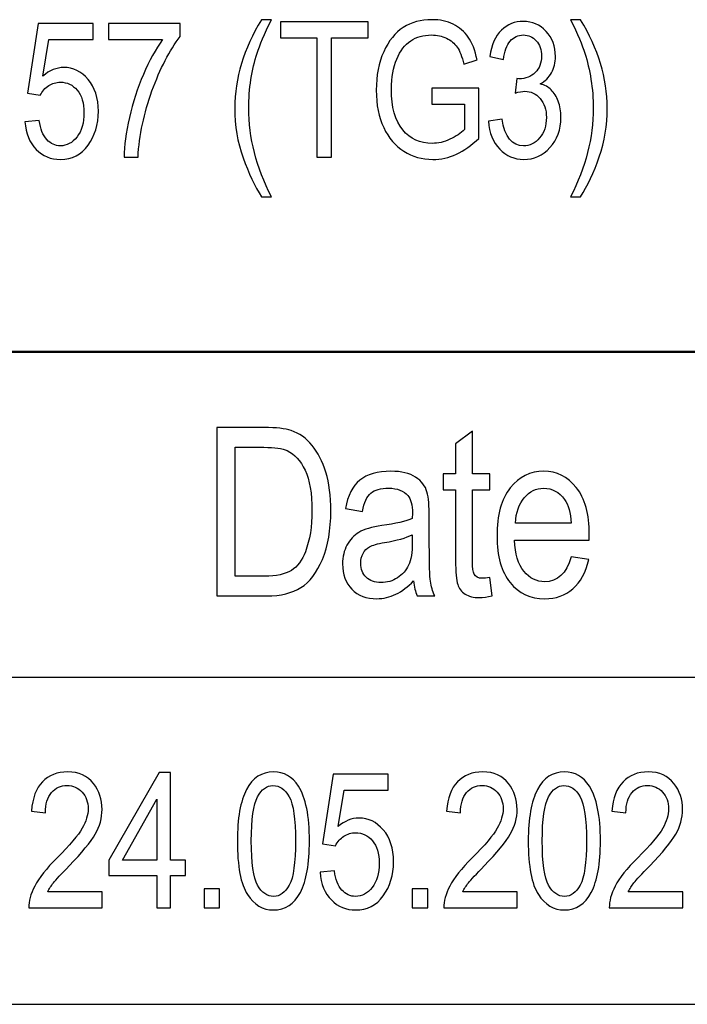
# Model space of a CAD drawing. Header units: centimetres. Extents: x -94 to 21, y -30 to 196.
# Tile 48 of 143: x 9.15 to 10.18, y -26.69 to -25.17. Entities that reach past the tile are written whole.
import ezdxf

# ---------------------------------------------------------------- set-up
doc = ezdxf.new("R2010")
doc.units = ezdxf.units.CM
doc.header["$MEASUREMENT"] = 0
doc.layers.add('Ebene 1', color=7, linetype='Continuous')

msp = doc.modelspace()

# ---------------------------------------------------------------- linework, layer by layer
at = {"layer": 'Ebene 1'}
for points, knots in [([(9.52242, -25.44631), (9.51203, -25.43009), (9.50261, -25.4101), (9.49406, -25.38634), (9.48552, -25.36263), (9.48127, -25.33718), (9.48127, -25.31014), (9.48127, -25.26431), (9.49498, -25.21912), (9.52242, -25.17455), (9.52242, -25.17455), (9.53748, -25.17455), (9.53748, -25.17455), (9.52691, -25.19671), (9.51967, -25.2139), (9.51566, -25.22607), (9.51164, -25.23829), (9.5085, -25.25171), (9.50618, -25.26629), (9.50387, -25.28093), (9.50271, -25.29561), (9.50271, -25.31043), (9.50271, -25.35568), (9.51431, -25.40097), (9.53748, -25.44631), (9.53748, -25.44631), (9.52242, -25.44631), (9.52242, -25.44631)], [0, 0, 0, 0, 0.1111111, 0.1111111, 0.1111111, 0.2222222, 0.2222222, 0.2222222, 0.3333333, 0.3333333, 0.3333333, 0.4444444, 0.4444444, 0.4444444, 0.5555556, 0.5555556, 0.5555556, 0.6666667, 0.6666667, 0.6666667, 0.7777778, 0.7777778, 0.7777778, 0.8888889, 0.8888889, 0.8888889, 1, 1, 1, 1]), ([(9.6074, -25.38547), (9.6074, -25.38547), (9.6074, -25.20236), (9.6074, -25.20236), (9.6074, -25.20236), (9.55148, -25.20236), (9.55148, -25.20236), (9.55148, -25.20236), (9.55148, -25.17802), (9.55148, -25.17802), (9.55148, -25.17802), (9.68622, -25.17802), (9.68622, -25.17802), (9.68622, -25.17802), (9.68622, -25.20236), (9.68622, -25.20236), (9.68622, -25.20236), (9.63, -25.20236), (9.63, -25.20236), (9.63, -25.20236), (9.63, -25.38547), (9.63, -25.38547), (9.63, -25.38547), (9.6074, -25.38547), (9.6074, -25.38547)], [0, 0, 0, 0, 0.125, 0.125, 0.125, 0.25, 0.25, 0.25, 0.375, 0.375, 0.375, 0.5, 0.5, 0.5, 0.625, 0.625, 0.625, 0.75, 0.75, 0.75, 0.875, 0.875, 0.875, 1, 1, 1, 1]), ([(9.78392, -25.30406), (9.78392, -25.30406), (9.78392, -25.27972), (9.78392, -25.27972), (9.78392, -25.27972), (9.85577, -25.27972), (9.85577, -25.27972), (9.85577, -25.27972), (9.85577, -25.35664), (9.85577, -25.35664), (9.84476, -25.36736), (9.83332, -25.37543), (9.82153, -25.38083), (9.80975, -25.38624), (9.79763, -25.38895), (9.78517, -25.38895), (9.76856, -25.38895), (9.75379, -25.38479), (9.74074, -25.37649), (9.72775, -25.36818), (9.71742, -25.35611), (9.70983, -25.34018), (9.70225, -25.32424), (9.69844, -25.30507), (9.69844, -25.28276), (9.69844, -25.26011), (9.70225, -25.24041), (9.70988, -25.22361), (9.71756, -25.20685), (9.72756, -25.19444), (9.73992, -25.18647), (9.75229, -25.17851), (9.76692, -25.17455), (9.78382, -25.17455), (9.79628, -25.17455), (9.80714, -25.17686), (9.81651, -25.1815), (9.82583, -25.18614), (9.83356, -25.1927), (9.83959, -25.2012), (9.84563, -25.20975), (9.85012, -25.22139), (9.85316, -25.23626), (9.85316, -25.23626), (9.83288, -25.24292), (9.83288, -25.24292), (9.83013, -25.23119), (9.8267, -25.22245), (9.82255, -25.21665), (9.8184, -25.21086), (9.81294, -25.20627), (9.80613, -25.20299), (9.79932, -25.19966), (9.79169, -25.19801), (9.78319, -25.19801), (9.77083, -25.19801), (9.76021, -25.20101), (9.75128, -25.207), (9.74233, -25.21298), (9.73519, -25.2223), (9.72978, -25.23496), (9.72432, -25.24761), (9.72162, -25.26301), (9.72162, -25.28122), (9.72162, -25.30898), (9.72741, -25.32975), (9.73905, -25.3436), (9.75065, -25.35741), (9.76576, -25.36432), (9.78435, -25.36432), (9.79324, -25.36432), (9.80232, -25.3622), (9.81159, -25.35795), (9.82091, -25.3537), (9.8283, -25.34863), (9.83375, -25.34278), (9.83375, -25.34278), (9.83375, -25.30406), (9.83375, -25.30406), (9.83375, -25.30406), (9.78392, -25.30406), (9.78392, -25.30406)], [0, 0, 0, 0, 0.037037, 0.037037, 0.037037, 0.0740741, 0.0740741, 0.0740741, 0.1111111, 0.1111111, 0.1111111, 0.1481481, 0.1481481, 0.1481481, 0.1851852, 0.1851852, 0.1851852, 0.2222222, 0.2222222, 0.2222222, 0.2592593, 0.2592593, 0.2592593, 0.2962963, 0.2962963, 0.2962963, 0.3333333, 0.3333333, 0.3333333, 0.3703704, 0.3703704, 0.3703704, 0.4074074, 0.4074074, 0.4074074, 0.4444444, 0.4444444, 0.4444444, 0.4814815, 0.4814815, 0.4814815, 0.5185185, 0.5185185, 0.5185185, 0.5555556, 0.5555556, 0.5555556, 0.5925926, 0.5925926, 0.5925926, 0.6296296, 0.6296296, 0.6296296, 0.6666667, 0.6666667, 0.6666667, 0.7037037, 0.7037037, 0.7037037, 0.7407407, 0.7407407, 0.7407407, 0.7777778, 0.7777778, 0.7777778, 0.8148148, 0.8148148, 0.8148148, 0.8518519, 0.8518519, 0.8518519, 0.8888889, 0.8888889, 0.8888889, 0.9259259, 0.9259259, 0.9259259, 0.962963, 0.962963, 0.962963, 1, 1, 1, 1]), ([(9.87063, -25.33042), (9.87063, -25.33042), (9.89149, -25.32694), (9.89149, -25.32694), (9.89584, -25.35437), (9.9068, -25.36809), (9.92442, -25.36809), (9.93394, -25.36809), (9.94215, -25.36403), (9.94915, -25.35597), (9.9561, -25.3479), (9.95958, -25.33742), (9.95958, -25.32458), (9.95958, -25.31251), (9.95639, -25.30275), (9.94997, -25.29541), (9.94359, -25.28802), (9.93577, -25.28435), (9.92645, -25.28435), (9.92249, -25.28435), (9.91762, -25.28532), (9.91177, -25.2872), (9.91177, -25.2872), (9.91409, -25.26494), (9.91409, -25.26494), (9.91409, -25.26494), (9.91737, -25.26523), (9.91737, -25.26523), (9.92766, -25.26523), (9.93601, -25.26205), (9.94244, -25.25572), (9.94886, -25.24939), (9.95205, -25.24094), (9.95205, -25.23032), (9.95205, -25.22061), (9.94934, -25.21279), (9.94398, -25.2069), (9.93862, -25.20096), (9.93205, -25.19801), (9.92433, -25.19801), (9.91631, -25.19801), (9.90955, -25.20111), (9.90405, -25.20733), (9.89854, -25.21356), (9.89502, -25.22303), (9.89352, -25.23568), (9.89352, -25.23568), (9.87266, -25.23104), (9.87266, -25.23104), (9.87532, -25.21327), (9.88125, -25.19985), (9.89048, -25.19077), (9.8997, -25.18169), (9.9109, -25.17715), (9.92399, -25.17715), (9.93775, -25.17715), (9.94944, -25.18222), (9.95905, -25.19241), (9.96866, -25.2026), (9.97349, -25.2154), (9.97349, -25.2309), (9.97349, -25.24032), (9.97146, -25.24867), (9.96735, -25.25591), (9.96325, -25.26316), (9.95755, -25.26885), (9.95021, -25.27301), (9.95697, -25.27489), (9.96262, -25.27803), (9.96701, -25.28233), (9.97146, -25.28667), (9.97503, -25.29247), (9.97778, -25.29971), (9.98054, -25.307), (9.98189, -25.31511), (9.98189, -25.32405), (9.98189, -25.34307), (9.97629, -25.35867), (9.96508, -25.37079), (9.95383, -25.38291), (9.94041, -25.38895), (9.92476, -25.38895), (9.91028, -25.38895), (9.89796, -25.38364), (9.88787, -25.37306), (9.87778, -25.36248), (9.87203, -25.34829), (9.87063, -25.33042)], [0, 0, 0, 0, 0.0344828, 0.0344828, 0.0344828, 0.0689655, 0.0689655, 0.0689655, 0.1034483, 0.1034483, 0.1034483, 0.137931, 0.137931, 0.137931, 0.1724138, 0.1724138, 0.1724138, 0.2068966, 0.2068966, 0.2068966, 0.2413793, 0.2413793, 0.2413793, 0.2758621, 0.2758621, 0.2758621, 0.3103448, 0.3103448, 0.3103448, 0.3448276, 0.3448276, 0.3448276, 0.3793103, 0.3793103, 0.3793103, 0.4137931, 0.4137931, 0.4137931, 0.4482759, 0.4482759, 0.4482759, 0.4827586, 0.4827586, 0.4827586, 0.5172414, 0.5172414, 0.5172414, 0.5517241, 0.5517241, 0.5517241, 0.5862069, 0.5862069, 0.5862069, 0.6206897, 0.6206897, 0.6206897, 0.6551724, 0.6551724, 0.6551724, 0.6896552, 0.6896552, 0.6896552, 0.7241379, 0.7241379, 0.7241379, 0.7586207, 0.7586207, 0.7586207, 0.7931034, 0.7931034, 0.7931034, 0.8275862, 0.8275862, 0.8275862, 0.862069, 0.862069, 0.862069, 0.8965517, 0.8965517, 0.8965517, 0.9310345, 0.9310345, 0.9310345, 0.9655172, 0.9655172, 0.9655172, 1, 1, 1, 1]), ([(10.0118, -25.44631), (10.0118, -25.44631), (9.99673, -25.44631), (9.99673, -25.44631), (10.01991, -25.40097), (10.0315, -25.35568), (10.0315, -25.31043), (10.0315, -25.29561), (10.03034, -25.28093), (10.02802, -25.26629), (10.0257, -25.25171), (10.02257, -25.23829), (10.01861, -25.22607), (10.0146, -25.2139), (10.00731, -25.19671), (9.99673, -25.17455), (9.99673, -25.17455), (10.0118, -25.17455), (10.0118, -25.17455), (10.03923, -25.21912), (10.05294, -25.26431), (10.05294, -25.31014), (10.05294, -25.33646), (10.04884, -25.36147), (10.04063, -25.38518), (10.03242, -25.40889), (10.02281, -25.42927), (10.0118, -25.44631)], [0, 0, 0, 0, 0.1111111, 0.1111111, 0.1111111, 0.2222222, 0.2222222, 0.2222222, 0.3333333, 0.3333333, 0.3333333, 0.4444444, 0.4444444, 0.4444444, 0.5555556, 0.5555556, 0.5555556, 0.6666667, 0.6666667, 0.6666667, 0.7777778, 0.7777778, 0.7777778, 0.8888889, 0.8888889, 0.8888889, 1, 1, 1, 1]), ([(9.1592, -25.331), (9.1592, -25.331), (9.18123, -25.32897), (9.18123, -25.32897), (9.18292, -25.34216), (9.18678, -25.35196), (9.19272, -25.35843), (9.19871, -25.36485), (9.20566, -25.36809), (9.21358, -25.36809), (9.22348, -25.36809), (9.23198, -25.36355), (9.23918, -25.35442), (9.24632, -25.34534), (9.2499, -25.33288), (9.2499, -25.31714), (9.2499, -25.30232), (9.24642, -25.29082), (9.23951, -25.28266), (9.23261, -25.2745), (9.22392, -25.27045), (9.21349, -25.27045), (9.20716, -25.27045), (9.20127, -25.27223), (9.19577, -25.27576), (9.19021, -25.27928), (9.18587, -25.28416), (9.18268, -25.29049), (9.18268, -25.29049), (9.16298, -25.28735), (9.16298, -25.28735), (9.16298, -25.28735), (9.17949, -25.18063), (9.17949, -25.18063), (9.17949, -25.18063), (9.2638, -25.18063), (9.2638, -25.18063), (9.2638, -25.18063), (9.2638, -25.20497), (9.2638, -25.20497), (9.2638, -25.20497), (9.19596, -25.20497), (9.19596, -25.20497), (9.19596, -25.20497), (9.18698, -25.26108), (9.18698, -25.26108), (9.19707, -25.25224), (9.20774, -25.24785), (9.21904, -25.24785), (9.23329, -25.24785), (9.24565, -25.25393), (9.25617, -25.26605), (9.26665, -25.27817), (9.27192, -25.29449), (9.27192, -25.31507), (9.27192, -25.33535), (9.26665, -25.35273), (9.25613, -25.36722), (9.24565, -25.3817), (9.2315, -25.38895), (9.21378, -25.38895), (9.1991, -25.38895), (9.18669, -25.38383), (9.17655, -25.37359), (9.16641, -25.36331), (9.1606, -25.34916), (9.1592, -25.331)], [0, 0, 0, 0, 0.0454545, 0.0454545, 0.0454545, 0.0909091, 0.0909091, 0.0909091, 0.1363636, 0.1363636, 0.1363636, 0.1818182, 0.1818182, 0.1818182, 0.2272727, 0.2272727, 0.2272727, 0.2727273, 0.2727273, 0.2727273, 0.3181818, 0.3181818, 0.3181818, 0.3636364, 0.3636364, 0.3636364, 0.4090909, 0.4090909, 0.4090909, 0.4545455, 0.4545455, 0.4545455, 0.5, 0.5, 0.5, 0.5454545, 0.5454545, 0.5454545, 0.5909091, 0.5909091, 0.5909091, 0.6363636, 0.6363636, 0.6363636, 0.6818182, 0.6818182, 0.6818182, 0.7272727, 0.7272727, 0.7272727, 0.7727273, 0.7727273, 0.7727273, 0.8181818, 0.8181818, 0.8181818, 0.8636364, 0.8636364, 0.8636364, 0.9090909, 0.9090909, 0.9090909, 0.9545455, 0.9545455, 0.9545455, 1, 1, 1, 1]), ([(9.28763, -25.20497), (9.28763, -25.20497), (9.28763, -25.18063), (9.28763, -25.18063), (9.28763, -25.18063), (9.39745, -25.18063), (9.39745, -25.18063), (9.39745, -25.18063), (9.39745, -25.20043), (9.39745, -25.20043), (9.38107, -25.22177), (9.36668, -25.24954), (9.35427, -25.28377), (9.34186, -25.31796), (9.33471, -25.35186), (9.33283, -25.38547), (9.33283, -25.38547), (9.31139, -25.38547), (9.31139, -25.38547), (9.31168, -25.36809), (9.31443, -25.34781), (9.3196, -25.32467), (9.32481, -25.30154), (9.33196, -25.27948), (9.34108, -25.25852), (9.35016, -25.23756), (9.35997, -25.2197), (9.37049, -25.20497), (9.37049, -25.20497), (9.28763, -25.20497), (9.28763, -25.20497)], [0, 0, 0, 0, 0.1, 0.1, 0.1, 0.2, 0.2, 0.2, 0.3, 0.3, 0.3, 0.4, 0.4, 0.4, 0.5, 0.5, 0.5, 0.6, 0.6, 0.6, 0.7, 0.7, 0.7, 0.8, 0.8, 0.8, 0.9, 0.9, 0.9, 1, 1, 1, 1]), ([(9.45371, -26.05855), (9.45371, -26.05855), (9.45371, -25.80024), (9.45371, -25.80024), (9.45371, -25.80024), (9.52676, -25.80024), (9.52676, -25.80024), (9.5448, -25.80024), (9.55857, -25.8018), (9.56795, -25.80499), (9.58028, -25.80908), (9.59092, -25.81665), (9.6, -25.82754), (9.60902, -25.83848), (9.61605, -25.85225), (9.62112, -25.86885), (9.62617, -25.8855), (9.62869, -25.90522), (9.62869, -25.92801), (9.62869, -25.95723), (9.62442, -25.98207), (9.61581, -26.00245), (9.60728, -26.02283), (9.59627, -26.03726), (9.5828, -26.0458), (9.56939, -26.05428), (9.55184, -26.05855), (9.53013, -26.05855), (9.53013, -26.05855), (9.45371, -26.05855), (9.45371, -26.05855)], [0, 0, 0, 0, 0.1, 0.1, 0.1, 0.2, 0.2, 0.2, 0.3, 0.3, 0.3, 0.4, 0.4, 0.4, 0.5, 0.5, 0.5, 0.6, 0.6, 0.6, 0.7, 0.7, 0.7, 0.8, 0.8, 0.8, 0.9, 0.9, 0.9, 1, 1, 1, 1]), ([(9.87259, -26.03005), (9.87259, -26.03005), (9.8762, -26.05819), (9.8762, -26.05819), (9.86899, -26.06011), (9.86249, -26.06108), (9.85672, -26.06108), (9.84764, -26.06108), (9.84037, -26.05927), (9.83477, -26.05566), (9.82924, -26.05212), (9.82545, -26.04719), (9.82341, -26.04093), (9.8213, -26.03474), (9.82027, -26.02229), (9.82027, -26.00371), (9.82027, -26.00371), (9.82027, -25.89584), (9.82027, -25.89584), (9.82027, -25.89584), (9.80115, -25.89584), (9.80115, -25.89584), (9.80115, -25.89584), (9.80115, -25.87131), (9.80115, -25.87131), (9.80115, -25.87131), (9.82027, -25.87131), (9.82027, -25.87131), (9.82027, -25.87131), (9.82027, -25.82513), (9.82027, -25.82513), (9.82027, -25.82513), (9.84626, -25.80601), (9.84626, -25.80601), (9.84626, -25.80601), (9.84626, -25.87131), (9.84626, -25.87131), (9.84626, -25.87131), (9.87259, -25.87131), (9.87259, -25.87131), (9.87259, -25.87131), (9.87259, -25.89584), (9.87259, -25.89584), (9.87259, -25.89584), (9.84626, -25.89584), (9.84626, -25.89584), (9.84626, -25.89584), (9.84626, -26.00552), (9.84626, -26.00552), (9.84626, -26.01568), (9.84704, -26.02217), (9.84854, -26.02512), (9.85077, -26.02939), (9.85498, -26.03149), (9.86111, -26.03149), (9.86406, -26.03149), (9.8679, -26.03101), (9.87259, -26.03005)], [0, 0, 0, 0, 0.0526316, 0.0526316, 0.0526316, 0.1052632, 0.1052632, 0.1052632, 0.1578947, 0.1578947, 0.1578947, 0.2105263, 0.2105263, 0.2105263, 0.2631579, 0.2631579, 0.2631579, 0.3157895, 0.3157895, 0.3157895, 0.3684211, 0.3684211, 0.3684211, 0.4210526, 0.4210526, 0.4210526, 0.4736842, 0.4736842, 0.4736842, 0.5263158, 0.5263158, 0.5263158, 0.5789474, 0.5789474, 0.5789474, 0.6315789, 0.6315789, 0.6315789, 0.6842105, 0.6842105, 0.6842105, 0.7368421, 0.7368421, 0.7368421, 0.7894737, 0.7894737, 0.7894737, 0.8421053, 0.8421053, 0.8421053, 0.8947368, 0.8947368, 0.8947368, 0.9473684, 0.9473684, 0.9473684, 1, 1, 1, 1]), ([(9.48185, -26.02825), (9.48185, -26.02825), (9.52688, -26.02825), (9.52688, -26.02825), (9.54504, -26.02825), (9.55881, -26.0253), (9.56819, -26.01935), (9.57757, -26.01339), (9.58479, -26.00383), (9.58978, -25.99067), (9.59645, -25.97311), (9.59982, -25.95212), (9.59982, -25.92765), (9.59982, -25.90137), (9.59627, -25.88075), (9.58918, -25.86578), (9.58208, -25.85075), (9.573, -25.84071), (9.56182, -25.83565), (9.55436, -25.83223), (9.54246, -25.83054), (9.52616, -25.83054), (9.52616, -25.83054), (9.48185, -25.83054), (9.48185, -25.83054), (9.48185, -25.83054), (9.48185, -26.02825), (9.48185, -26.02825)], [0, 0, 0, 0, 0.1111111, 0.1111111, 0.1111111, 0.2222222, 0.2222222, 0.2222222, 0.3333333, 0.3333333, 0.3333333, 0.4444444, 0.4444444, 0.4444444, 0.5555556, 0.5555556, 0.5555556, 0.6666667, 0.6666667, 0.6666667, 0.7777778, 0.7777778, 0.7777778, 0.8888889, 0.8888889, 0.8888889, 1, 1, 1, 1]), ([(9.75573, -26.03552), (9.74702, -26.0446), (9.738, -26.05139), (9.72862, -26.05596), (9.71918, -26.06059), (9.70944, -26.06288), (9.69933, -26.06288), (9.68334, -26.06288), (9.67059, -26.05807), (9.66109, -26.04839), (9.65153, -26.03877), (9.64678, -26.02578), (9.64678, -26.00943), (9.64678, -25.9986), (9.64901, -25.98904), (9.65352, -25.98068), (9.65797, -25.97233), (9.6641, -25.96577), (9.67186, -25.96108), (9.67961, -25.95639), (9.6914, -25.9529), (9.70715, -25.95068), (9.72832, -25.94767), (9.74389, -25.94407), (9.75375, -25.93986), (9.75375, -25.93986), (9.75393, -25.93174), (9.75393, -25.93174), (9.75393, -25.91887), (9.75165, -25.90985), (9.74708, -25.90462), (9.74064, -25.89711), (9.73072, -25.89332), (9.71737, -25.89332), (9.70529, -25.89332), (9.69627, -25.89584), (9.69025, -25.90083), (9.6843, -25.90582), (9.67991, -25.91526), (9.67709, -25.92903), (9.67709, -25.92903), (9.65111, -25.92434), (9.65111, -25.92434), (9.65478, -25.90444), (9.66211, -25.89001), (9.67324, -25.88093), (9.68436, -25.87185), (9.7003, -25.86734), (9.72098, -25.86734), (9.73709, -25.86734), (9.74972, -25.87035), (9.75892, -25.87642), (9.76806, -25.88243), (9.77389, -25.88995), (9.7763, -25.89885), (9.7787, -25.90781), (9.77991, -25.9208), (9.77991, -25.93793), (9.77991, -25.93793), (9.77991, -25.9802), (9.77991, -25.9802), (9.77991, -26.00979), (9.78045, -26.02843), (9.78159, -26.03612), (9.78267, -26.04376), (9.7849, -26.05127), (9.7882, -26.05855), (9.7882, -26.05855), (9.76115, -26.05855), (9.76115, -26.05855), (9.75838, -26.05212), (9.75658, -26.04442), (9.75573, -26.03552)], [0, 0, 0, 0, 0.0416667, 0.0416667, 0.0416667, 0.0833333, 0.0833333, 0.0833333, 0.125, 0.125, 0.125, 0.1666667, 0.1666667, 0.1666667, 0.2083333, 0.2083333, 0.2083333, 0.25, 0.25, 0.25, 0.2916667, 0.2916667, 0.2916667, 0.3333333, 0.3333333, 0.3333333, 0.375, 0.375, 0.375, 0.4166667, 0.4166667, 0.4166667, 0.4583333, 0.4583333, 0.4583333, 0.5, 0.5, 0.5, 0.5416667, 0.5416667, 0.5416667, 0.5833333, 0.5833333, 0.5833333, 0.625, 0.625, 0.625, 0.6666667, 0.6666667, 0.6666667, 0.7083333, 0.7083333, 0.7083333, 0.75, 0.75, 0.75, 0.7916667, 0.7916667, 0.7916667, 0.8333333, 0.8333333, 0.8333333, 0.875, 0.875, 0.875, 0.9166667, 0.9166667, 0.9166667, 0.9583333, 0.9583333, 0.9583333, 1, 1, 1, 1]), ([(9.99778, -25.99866), (9.99778, -25.99866), (10.02448, -26.00263), (10.02448, -26.00263), (10.02003, -26.02253), (10.01192, -26.03757), (10.00025, -26.04767), (9.98853, -26.05783), (9.97403, -26.06288), (9.95678, -26.06288), (9.93501, -26.06288), (9.91745, -26.05464), (9.90398, -26.03811), (9.89052, -26.02163), (9.88378, -25.99782), (9.88378, -25.96667), (9.88378, -25.93438), (9.89058, -25.90979), (9.90417, -25.89278), (9.91775, -25.87582), (9.93489, -25.86734), (9.95576, -25.86734), (9.9756, -25.86734), (9.99219, -25.87564), (10.00548, -25.8923), (10.01871, -25.90895), (10.02538, -25.93306), (10.02538, -25.96463), (10.02538, -25.96463), (10.0252, -25.97305), (10.0252, -25.97305), (10.0252, -25.97305), (9.91048, -25.97305), (9.91048, -25.97305), (9.91156, -25.99415), (9.91643, -26.01009), (9.92515, -26.02079), (9.93387, -26.03155), (9.94445, -26.0369), (9.95696, -26.0369), (9.9765, -26.0369), (9.99015, -26.02416), (9.99778, -25.99866)], [0, 0, 0, 0, 0.0714286, 0.0714286, 0.0714286, 0.1428571, 0.1428571, 0.1428571, 0.2142857, 0.2142857, 0.2142857, 0.2857143, 0.2857143, 0.2857143, 0.3571429, 0.3571429, 0.3571429, 0.4285714, 0.4285714, 0.4285714, 0.5, 0.5, 0.5, 0.5714286, 0.5714286, 0.5714286, 0.6428571, 0.6428571, 0.6428571, 0.7142857, 0.7142857, 0.7142857, 0.7857143, 0.7857143, 0.7857143, 0.8571429, 0.8571429, 0.8571429, 0.9285714, 0.9285714, 0.9285714, 1, 1, 1, 1]), ([(9.91204, -25.94707), (9.91204, -25.94707), (9.99778, -25.94707), (9.99778, -25.94707), (9.99658, -25.93084), (9.99315, -25.91875), (9.98738, -25.91075), (9.97902, -25.89915), (9.96838, -25.89332), (9.95545, -25.89332), (9.94379, -25.89332), (9.93387, -25.89819), (9.92563, -25.90787), (9.91739, -25.91755), (9.91288, -25.9306), (9.91204, -25.94707)], [0, 0, 0, 0, 0.2, 0.2, 0.2, 0.4, 0.4, 0.4, 0.6, 0.6, 0.6, 0.8, 0.8, 0.8, 1, 1, 1, 1]), ([(9.75375, -25.96475), (9.74425, -25.96944), (9.73006, -25.97341), (9.71124, -25.97666), (9.7003, -25.97852), (9.69266, -25.98068), (9.68833, -25.98309), (9.68394, -25.98549), (9.68057, -25.98892), (9.67817, -25.99331), (9.67576, -25.9977), (9.67456, -26.00281), (9.67456, -26.00858), (9.67456, -26.01748), (9.67733, -26.02464), (9.68286, -26.02999), (9.68839, -26.03534), (9.69603, -26.03799), (9.70577, -26.03799), (9.71509, -26.03799), (9.72351, -26.03558), (9.73108, -26.03077), (9.73866, -26.02596), (9.74437, -26.01953), (9.7481, -26.01147), (9.75189, -26.00347), (9.75375, -25.99175), (9.75375, -25.97635), (9.75375, -25.97635), (9.75375, -25.96475), (9.75375, -25.96475)], [0, 0, 0, 0, 0.1, 0.1, 0.1, 0.2, 0.2, 0.2, 0.3, 0.3, 0.3, 0.4, 0.4, 0.4, 0.5, 0.5, 0.5, 0.6, 0.6, 0.6, 0.7, 0.7, 0.7, 0.8, 0.8, 0.8, 0.9, 0.9, 0.9, 1, 1, 1, 1])]:
    msp.add_open_spline(points, degree=3, knots=knots, dxfattribs=at)
at = {"layer": 'Ebene 1', "lineweight": 50}
msp.add_open_spline([(1.98279, -25.6839), (1.98279, -25.6839), (20.28137, -25.6839), (20.28137, -25.6839)], degree=3, dxfattribs=at)
at = {"layer": 'Ebene 1', "lineweight": 25}
for points in [[(7.98142, -26.18343), (7.98142, -26.18343), (12.48146, -26.18343), (12.48146, -26.18343)], [(7.98142, -26.68508), (7.98142, -26.68508), (12.48146, -26.68508), (12.48146, -26.68508)]]:
    msp.add_open_spline(points, degree=3, dxfattribs=at)
at = {"layer": 'Ebene 1', "color": 252}
for points, knots in [([(9.27796, -26.51257), (9.27796, -26.51257), (9.27796, -26.53691), (9.27796, -26.53691), (9.27796, -26.53691), (9.16524, -26.53691), (9.16524, -26.53691), (9.16495, -26.52701), (9.16795, -26.5159), (9.17423, -26.50364), (9.1805, -26.49142), (9.19204, -26.47694), (9.20875, -26.46023), (9.22831, -26.44077), (9.2411, -26.4257), (9.24714, -26.41508), (9.25318, -26.40441), (9.25622, -26.39451), (9.25622, -26.38533), (9.25622, -26.37476), (9.25313, -26.36611), (9.24695, -26.35945), (9.24077, -26.35279), (9.23314, -26.34945), (9.22406, -26.34945), (9.2143, -26.34945), (9.20634, -26.35303), (9.20011, -26.36022), (9.19388, -26.36742), (9.19074, -26.37775), (9.19074, -26.39118), (9.19074, -26.39118), (9.1693, -26.38857), (9.1693, -26.38857), (9.1708, -26.36867), (9.17645, -26.3537), (9.18625, -26.34366), (9.196, -26.33362), (9.20885, -26.32859), (9.22483, -26.32859), (9.24222, -26.32859), (9.25535, -26.33444), (9.26428, -26.34612), (9.27323, -26.35786), (9.27767, -26.37114), (9.27767, -26.38606), (9.27767, -26.39924), (9.27419, -26.41189), (9.26719, -26.42401), (9.26018, -26.43618), (9.24685, -26.45236), (9.22729, -26.47259), (9.21479, -26.48534), (9.20672, -26.49403), (9.2031, -26.49867), (9.19943, -26.5033), (9.19649, -26.50794), (9.19422, -26.51257), (9.19422, -26.51257), (9.27796, -26.51257), (9.27796, -26.51257)], [0, 0, 0, 0, 0.05, 0.05, 0.05, 0.1, 0.1, 0.1, 0.15, 0.15, 0.15, 0.2, 0.2, 0.2, 0.25, 0.25, 0.25, 0.3, 0.3, 0.3, 0.35, 0.35, 0.35, 0.4, 0.4, 0.4, 0.45, 0.45, 0.45, 0.5, 0.5, 0.5, 0.55, 0.55, 0.55, 0.6, 0.6, 0.6, 0.65, 0.65, 0.65, 0.7, 0.7, 0.7, 0.75, 0.75, 0.75, 0.8, 0.8, 0.8, 0.85, 0.85, 0.85, 0.9, 0.9, 0.9, 0.95, 0.95, 0.95, 1, 1, 1, 1]), ([(9.36175, -26.53691), (9.36175, -26.53691), (9.36175, -26.48737), (9.36175, -26.48737), (9.36175, -26.48737), (9.28816, -26.48737), (9.28816, -26.48737), (9.28816, -26.48737), (9.28816, -26.4639), (9.28816, -26.4639), (9.28816, -26.4639), (9.36518, -26.32946), (9.36518, -26.32946), (9.36518, -26.32946), (9.38262, -26.32946), (9.38262, -26.32946), (9.38262, -26.32946), (9.38262, -26.4639), (9.38262, -26.4639), (9.38262, -26.4639), (9.4058, -26.4639), (9.4058, -26.4639), (9.4058, -26.4639), (9.4058, -26.48737), (9.4058, -26.48737), (9.4058, -26.48737), (9.38262, -26.48737), (9.38262, -26.48737), (9.38262, -26.48737), (9.38262, -26.53691), (9.38262, -26.53691), (9.38262, -26.53691), (9.36175, -26.53691), (9.36175, -26.53691)], [0, 0, 0, 0, 0.0909091, 0.0909091, 0.0909091, 0.1818182, 0.1818182, 0.1818182, 0.2727273, 0.2727273, 0.2727273, 0.3636364, 0.3636364, 0.3636364, 0.4545455, 0.4545455, 0.4545455, 0.5454545, 0.5454545, 0.5454545, 0.6363636, 0.6363636, 0.6363636, 0.7272727, 0.7272727, 0.7272727, 0.8181818, 0.8181818, 0.8181818, 0.9090909, 0.9090909, 0.9090909, 1, 1, 1, 1]), ([(9.48527, -26.43454), (9.48527, -26.39977), (9.48996, -26.37341), (9.49932, -26.35549), (9.5087, -26.33758), (9.52251, -26.32859), (9.54076, -26.32859), (9.55694, -26.32859), (9.56969, -26.33584), (9.57901, -26.35037), (9.59031, -26.36795), (9.59596, -26.396), (9.59596, -26.43454), (9.59596, -26.46916), (9.59132, -26.49548), (9.582, -26.51344), (9.57268, -26.53141), (9.55882, -26.54039), (9.54047, -26.54039), (9.5243, -26.54039), (9.51107, -26.53247), (9.50073, -26.51663), (9.49044, -26.50079), (9.48527, -26.47341), (9.48527, -26.43454)], [0, 0, 0, 0, 0.125, 0.125, 0.125, 0.25, 0.25, 0.25, 0.375, 0.375, 0.375, 0.5, 0.5, 0.5, 0.625, 0.625, 0.625, 0.75, 0.75, 0.75, 0.875, 0.875, 0.875, 1, 1, 1, 1]), ([(9.61224, -26.48244), (9.61224, -26.48244), (9.63427, -26.48041), (9.63427, -26.48041), (9.63596, -26.4936), (9.63982, -26.5034), (9.64576, -26.50987), (9.65175, -26.51629), (9.6587, -26.51953), (9.66662, -26.51953), (9.67652, -26.51953), (9.68502, -26.51499), (9.69222, -26.50586), (9.69936, -26.49678), (9.70294, -26.48432), (9.70294, -26.46858), (9.70294, -26.45376), (9.69946, -26.44226), (9.69255, -26.4341), (9.68565, -26.42594), (9.67696, -26.42189), (9.66653, -26.42189), (9.6602, -26.42189), (9.65431, -26.42367), (9.64881, -26.4272), (9.64325, -26.43072), (9.63891, -26.4356), (9.63572, -26.44193), (9.63572, -26.44193), (9.61601, -26.43879), (9.61601, -26.43879), (9.61601, -26.43879), (9.63253, -26.33207), (9.63253, -26.33207), (9.63253, -26.33207), (9.71684, -26.33207), (9.71684, -26.33207), (9.71684, -26.33207), (9.71684, -26.35641), (9.71684, -26.35641), (9.71684, -26.35641), (9.649, -26.35641), (9.649, -26.35641), (9.649, -26.35641), (9.64002, -26.41252), (9.64002, -26.41252), (9.65011, -26.40368), (9.66078, -26.39929), (9.67208, -26.39929), (9.68633, -26.39929), (9.69869, -26.40537), (9.70921, -26.41749), (9.71969, -26.42961), (9.72496, -26.44593), (9.72496, -26.46651), (9.72496, -26.48679), (9.71969, -26.50417), (9.70917, -26.51866), (9.69869, -26.53314), (9.68454, -26.54039), (9.66682, -26.54039), (9.65214, -26.54039), (9.63973, -26.53527), (9.62959, -26.52503), (9.61945, -26.51475), (9.61364, -26.5006), (9.61224, -26.48244)], [0, 0, 0, 0, 0.0454545, 0.0454545, 0.0454545, 0.0909091, 0.0909091, 0.0909091, 0.1363636, 0.1363636, 0.1363636, 0.1818182, 0.1818182, 0.1818182, 0.2272727, 0.2272727, 0.2272727, 0.2727273, 0.2727273, 0.2727273, 0.3181818, 0.3181818, 0.3181818, 0.3636364, 0.3636364, 0.3636364, 0.4090909, 0.4090909, 0.4090909, 0.4545455, 0.4545455, 0.4545455, 0.5, 0.5, 0.5, 0.5454545, 0.5454545, 0.5454545, 0.5909091, 0.5909091, 0.5909091, 0.6363636, 0.6363636, 0.6363636, 0.6818182, 0.6818182, 0.6818182, 0.7272727, 0.7272727, 0.7272727, 0.7727273, 0.7727273, 0.7727273, 0.8181818, 0.8181818, 0.8181818, 0.8636364, 0.8636364, 0.8636364, 0.9090909, 0.9090909, 0.9090909, 0.9545455, 0.9545455, 0.9545455, 1, 1, 1, 1]), ([(9.91493, -26.51257), (9.91493, -26.51257), (9.91493, -26.53691), (9.91493, -26.53691), (9.91493, -26.53691), (9.80221, -26.53691), (9.80221, -26.53691), (9.80192, -26.52701), (9.80492, -26.5159), (9.8112, -26.50364), (9.81747, -26.49142), (9.82901, -26.47694), (9.84572, -26.46023), (9.86529, -26.44077), (9.87808, -26.4257), (9.88412, -26.41508), (9.89016, -26.40441), (9.8932, -26.39451), (9.8932, -26.38533), (9.8932, -26.37476), (9.89011, -26.36611), (9.88393, -26.35945), (9.87775, -26.35279), (9.87012, -26.34945), (9.86104, -26.34945), (9.85127, -26.34945), (9.84331, -26.35303), (9.83708, -26.36022), (9.83085, -26.36742), (9.82771, -26.37775), (9.82771, -26.39118), (9.82771, -26.39118), (9.80627, -26.38857), (9.80627, -26.38857), (9.80777, -26.36867), (9.81342, -26.3537), (9.82322, -26.34366), (9.83297, -26.33362), (9.84582, -26.32859), (9.86181, -26.32859), (9.8792, -26.32859), (9.89233, -26.33444), (9.90126, -26.34612), (9.9102, -26.35786), (9.91464, -26.37114), (9.91464, -26.38606), (9.91464, -26.39924), (9.91116, -26.41189), (9.90416, -26.42401), (9.89716, -26.43618), (9.88383, -26.45236), (9.86427, -26.47259), (9.85177, -26.48534), (9.84369, -26.49403), (9.84007, -26.49867), (9.8364, -26.5033), (9.83346, -26.50794), (9.83119, -26.51257), (9.83119, -26.51257), (9.91493, -26.51257), (9.91493, -26.51257)], [0, 0, 0, 0, 0.05, 0.05, 0.05, 0.1, 0.1, 0.1, 0.15, 0.15, 0.15, 0.2, 0.2, 0.2, 0.25, 0.25, 0.25, 0.3, 0.3, 0.3, 0.35, 0.35, 0.35, 0.4, 0.4, 0.4, 0.45, 0.45, 0.45, 0.5, 0.5, 0.5, 0.55, 0.55, 0.55, 0.6, 0.6, 0.6, 0.65, 0.65, 0.65, 0.7, 0.7, 0.7, 0.75, 0.75, 0.75, 0.8, 0.8, 0.8, 0.85, 0.85, 0.85, 0.9, 0.9, 0.9, 0.95, 0.95, 0.95, 1, 1, 1, 1]), ([(9.93179, -26.43454), (9.93179, -26.39977), (9.93648, -26.37341), (9.94584, -26.35549), (9.95521, -26.33758), (9.96903, -26.32859), (9.98728, -26.32859), (10.00346, -26.32859), (10.01621, -26.33584), (10.02553, -26.35037), (10.03683, -26.36795), (10.04248, -26.396), (10.04248, -26.43454), (10.04248, -26.46916), (10.03784, -26.49548), (10.02852, -26.51344), (10.0192, -26.53141), (10.00534, -26.54039), (9.98699, -26.54039), (9.97082, -26.54039), (9.95758, -26.53247), (9.94724, -26.51663), (9.93696, -26.50079), (9.93179, -26.47341), (9.93179, -26.43454)], [0, 0, 0, 0, 0.125, 0.125, 0.125, 0.25, 0.25, 0.25, 0.375, 0.375, 0.375, 0.5, 0.5, 0.5, 0.625, 0.625, 0.625, 0.75, 0.75, 0.75, 0.875, 0.875, 0.875, 1, 1, 1, 1]), ([(10.16887, -26.51257), (10.16887, -26.51257), (10.16887, -26.53691), (10.16887, -26.53691), (10.16887, -26.53691), (10.05615, -26.53691), (10.05615, -26.53691), (10.05586, -26.52701), (10.05886, -26.5159), (10.06514, -26.50364), (10.07141, -26.49142), (10.08295, -26.47694), (10.09967, -26.46023), (10.11923, -26.44077), (10.13202, -26.4257), (10.13806, -26.41508), (10.1441, -26.40441), (10.14714, -26.39451), (10.14714, -26.38533), (10.14714, -26.37476), (10.14405, -26.36611), (10.13787, -26.35945), (10.13169, -26.35279), (10.12406, -26.34945), (10.11498, -26.34945), (10.10522, -26.34945), (10.09726, -26.35303), (10.09103, -26.36022), (10.08479, -26.36742), (10.08165, -26.37775), (10.08165, -26.39118), (10.08165, -26.39118), (10.06021, -26.38857), (10.06021, -26.38857), (10.06171, -26.36867), (10.06736, -26.3537), (10.07716, -26.34366), (10.08692, -26.33362), (10.09977, -26.32859), (10.11575, -26.32859), (10.13314, -26.32859), (10.14627, -26.33444), (10.1552, -26.34612), (10.16414, -26.35786), (10.16858, -26.37114), (10.16858, -26.38606), (10.16858, -26.39924), (10.1651, -26.41189), (10.1581, -26.42401), (10.1511, -26.43618), (10.13777, -26.45236), (10.11821, -26.47259), (10.10571, -26.48534), (10.09764, -26.49403), (10.09402, -26.49867), (10.09035, -26.5033), (10.08741, -26.50794), (10.08513, -26.51257), (10.08513, -26.51257), (10.16887, -26.51257), (10.16887, -26.51257)], [0, 0, 0, 0, 0.05, 0.05, 0.05, 0.1, 0.1, 0.1, 0.15, 0.15, 0.15, 0.2, 0.2, 0.2, 0.25, 0.25, 0.25, 0.3, 0.3, 0.3, 0.35, 0.35, 0.35, 0.4, 0.4, 0.4, 0.45, 0.45, 0.45, 0.5, 0.5, 0.5, 0.55, 0.55, 0.55, 0.6, 0.6, 0.6, 0.65, 0.65, 0.65, 0.7, 0.7, 0.7, 0.75, 0.75, 0.75, 0.8, 0.8, 0.8, 0.85, 0.85, 0.85, 0.9, 0.9, 0.9, 0.95, 0.95, 0.95, 1, 1, 1, 1]), ([(9.50672, -26.43449), (9.50672, -26.4682), (9.50996, -26.49084), (9.51638, -26.50229), (9.5228, -26.51378), (9.53106, -26.51953), (9.5411, -26.51953), (9.55062, -26.51953), (9.55853, -26.51373), (9.56496, -26.50209), (9.57133, -26.49046), (9.57452, -26.46795), (9.57452, -26.43449), (9.57452, -26.40064), (9.57128, -26.37804), (9.56486, -26.3666), (9.55844, -26.35515), (9.55008, -26.34945), (9.53985, -26.34945), (9.53043, -26.34945), (9.52256, -26.35525), (9.51623, -26.36689), (9.50991, -26.37852), (9.50672, -26.40103), (9.50672, -26.43449)], [0, 0, 0, 0, 0.125, 0.125, 0.125, 0.25, 0.25, 0.25, 0.375, 0.375, 0.375, 0.5, 0.5, 0.5, 0.625, 0.625, 0.625, 0.75, 0.75, 0.75, 0.875, 0.875, 0.875, 1, 1, 1, 1]), ([(9.95323, -26.43449), (9.95323, -26.4682), (9.95647, -26.49084), (9.96289, -26.50229), (9.96932, -26.51378), (9.97758, -26.51953), (9.98762, -26.51953), (9.99714, -26.51953), (10.00505, -26.51373), (10.01148, -26.50209), (10.01785, -26.49046), (10.02104, -26.46795), (10.02104, -26.43449), (10.02104, -26.40064), (10.0178, -26.37804), (10.01138, -26.3666), (10.00496, -26.35515), (9.9966, -26.34945), (9.98637, -26.34945), (9.97695, -26.34945), (9.96908, -26.35525), (9.96274, -26.36689), (9.95642, -26.37852), (9.95323, -26.40103), (9.95323, -26.43449)], [0, 0, 0, 0, 0.125, 0.125, 0.125, 0.25, 0.25, 0.25, 0.375, 0.375, 0.375, 0.5, 0.5, 0.5, 0.625, 0.625, 0.625, 0.75, 0.75, 0.75, 0.875, 0.875, 0.875, 1, 1, 1, 1]), ([(9.36175, -26.4639), (9.36175, -26.4639), (9.36175, -26.37036), (9.36175, -26.37036), (9.36175, -26.37036), (9.30882, -26.4639), (9.30882, -26.4639), (9.30882, -26.4639), (9.36175, -26.4639), (9.36175, -26.4639)], [0, 0, 0, 0, 0.3333333, 0.3333333, 0.3333333, 0.6666667, 0.6666667, 0.6666667, 1, 1, 1, 1]), ([(9.43425, -26.53691), (9.43425, -26.53691), (9.43425, -26.50794), (9.43425, -26.50794), (9.43425, -26.50794), (9.45801, -26.50794), (9.45801, -26.50794), (9.45801, -26.50794), (9.45801, -26.53691), (9.45801, -26.53691), (9.45801, -26.53691), (9.43425, -26.53691), (9.43425, -26.53691)], [0, 0, 0, 0, 0.25, 0.25, 0.25, 0.5, 0.5, 0.5, 0.75, 0.75, 0.75, 1, 1, 1, 1]), ([(9.7538, -26.53691), (9.7538, -26.53691), (9.7538, -26.50794), (9.7538, -26.50794), (9.7538, -26.50794), (9.77756, -26.50794), (9.77756, -26.50794), (9.77756, -26.50794), (9.77756, -26.53691), (9.77756, -26.53691), (9.77756, -26.53691), (9.7538, -26.53691), (9.7538, -26.53691)], [0, 0, 0, 0, 0.25, 0.25, 0.25, 0.5, 0.5, 0.5, 0.75, 0.75, 0.75, 1, 1, 1, 1])]:
    msp.add_open_spline(points, degree=3, knots=knots, dxfattribs=at)

doc.saveas('drawing.dxf')
